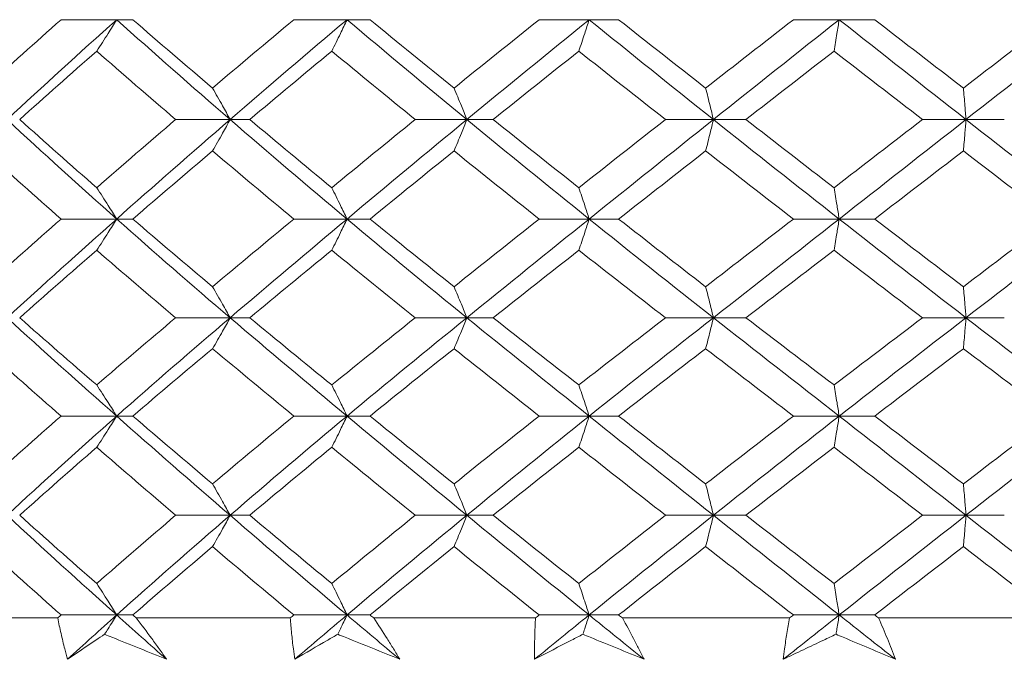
# Model space of a CAD drawing. Header units: inches. Extents: x 1.8 to 31.6, y 1.9 to 20.6.
# Tile 53 of 81: x 23.203 to 23.56, y 9.991 to 10.223. Entities that reach past the tile are written whole.
import ezdxf

# ---------------------------------------------------------------- set-up
doc = ezdxf.new("R2010")
doc.units = ezdxf.units.IN
doc.header["$MEASUREMENT"] = 0

msp = doc.modelspace()

# ---------------------------------------------------------------- linework, layer by layer
at = {"color": 7, "linetype": 'Continuous', "lineweight": 15}
for p, q in [((23.23791, 10.22317), (23.21774, 10.22317)), ((23.23791, 10.22317), (23.24377, 10.22317)), ((23.32143, 10.22317), (23.30215, 10.22317)), ((23.32143, 10.22317), (23.32977, 10.22317)), ((23.40921, 10.22317), (23.39113, 10.22317)), ((23.40921, 10.22317), (23.41991, 10.22317)), ((23.49988, 10.22317), (23.48328, 10.22317)), ((23.49988, 10.22317), (23.51275, 10.22317)), ((23.27905, 10.18695), (23.25929, 10.18695)), ((23.27905, 10.18695), (23.28617, 10.18695)), ((23.36487, 10.18695), (23.34616, 10.18695)), ((23.36487, 10.18695), (23.37441, 10.18695)), ((23.45427, 10.18695), (23.4369, 10.18695)), ((23.45427, 10.18695), (23.46608, 10.18695)), ((23.54585, 10.18695), (23.53009, 10.18695)), ((23.54585, 10.18695), (23.55974, 10.18695)), ((23.23791, 10.15086), (23.21774, 10.15086)), ((23.23791, 10.15086), (23.24377, 10.15086)), ((23.32143, 10.15086), (23.30215, 10.15086)), ((23.32143, 10.15086), (23.32977, 10.15086)), ((23.40921, 10.15086), (23.39113, 10.15086)), ((23.40921, 10.15086), (23.41991, 10.15086)), ((23.49988, 10.15086), (23.48328, 10.15086)), ((23.49988, 10.15086), (23.51275, 10.15086)), ((23.27905, 10.11504), (23.25929, 10.11504)), ((23.27905, 10.11504), (23.28617, 10.11504)), ((23.36487, 10.11504), (23.34616, 10.11504)), ((23.36487, 10.11504), (23.37441, 10.11504)), ((23.45427, 10.11504), (23.4369, 10.11504)), ((23.45427, 10.11504), (23.46608, 10.11504)), ((23.54585, 10.11504), (23.53009, 10.11504)), ((23.54585, 10.11504), (23.55974, 10.11504)), ((23.23791, 10.07937), (23.21774, 10.07937)), ((23.23791, 10.07937), (23.24377, 10.07937)), ((23.32143, 10.07937), (23.30215, 10.07937)), ((23.32143, 10.07937), (23.32977, 10.07937)), ((23.40921, 10.07937), (23.39113, 10.07937)), ((23.40921, 10.07937), (23.41991, 10.07937)), ((23.49988, 10.07937), (23.48328, 10.07937)), ((23.49988, 10.07937), (23.51275, 10.07937)), ((23.27905, 10.0434), (23.25929, 10.0434)), ((23.27905, 10.0434), (23.28617, 10.0434)), ((23.36487, 10.0434), (23.34616, 10.0434)), ((23.36487, 10.0434), (23.37441, 10.0434)), ((23.45427, 10.0434), (23.4369, 10.0434)), ((23.45427, 10.0434), (23.46608, 10.0434)), ((23.54585, 10.0434), (23.53009, 10.0434)), ((23.54585, 10.0434), (23.55974, 10.0434)), ((23.23791, 10.00723), (23.21774, 10.00723)), ((23.23791, 10.00723), (23.24377, 10.00723)), ((23.32143, 10.00723), (23.30215, 10.00723)), ((23.32143, 10.00723), (23.32977, 10.00723)), ((23.40921, 10.00723), (23.39113, 10.00723)), ((23.40921, 10.00723), (23.41991, 10.00723)), ((23.49988, 10.00723), (23.48328, 10.00723)), ((23.49988, 10.00723), (23.51275, 10.00723)), ((23.21652, 10.00614), (23.16442, 10.00614)), ((23.30085, 10.00614), (23.24502, 10.00614)), ((23.38977, 10.00614), (23.33109, 10.00614)), ((23.48189, 10.00614), (23.42128, 10.00614)), ((23.57573, 10.00614), (23.51416, 10.00614))]:
    msp.add_line(p, q, dxfattribs=at)
for points in [[(23.21774, 10.22317), (23.20842, 10.2149), (23.19921, 10.20662), (23.19013, 10.19836)], [(23.23791, 10.22317), (23.22442, 10.21109), (23.21116, 10.19901), (23.19817, 10.18695)], [(23.23791, 10.22317), (23.2514, 10.21109), (23.26513, 10.19901), (23.27905, 10.18695)], [(23.24377, 10.22317), (23.2533, 10.2149), (23.26293, 10.20662), (23.27267, 10.19836)], [(23.30215, 10.22317), (23.29223, 10.2149), (23.2824, 10.20662), (23.27267, 10.19836)], [(23.32143, 10.22317), (23.30711, 10.21109), (23.29297, 10.19901), (23.27905, 10.18695)], [(23.32143, 10.22317), (23.33574, 10.21109), (23.35024, 10.19901), (23.36487, 10.18695)], [(23.32977, 10.22317), (23.33985, 10.2149), (23.35001, 10.20662), (23.36024, 10.19836)], [(23.39113, 10.22317), (23.38077, 10.2149), (23.37047, 10.20662), (23.36024, 10.19836)], [(23.40921, 10.22317), (23.3943, 10.21109), (23.37951, 10.19901), (23.36487, 10.18695)], [(23.40921, 10.22317), (23.42413, 10.21109), (23.43916, 10.19901), (23.45427, 10.18695)], [(23.41991, 10.22317), (23.43038, 10.2149), (23.4409, 10.20662), (23.45146, 10.19836)], [(23.48328, 10.22317), (23.47264, 10.2149), (23.46203, 10.20662), (23.45146, 10.19836)], [(23.49988, 10.22317), (23.4846, 10.21109), (23.46939, 10.19901), (23.45427, 10.18695)], [(23.49988, 10.22317), (23.51516, 10.21109), (23.53049, 10.19901), (23.54585, 10.18695)], [(23.51275, 10.22317), (23.52345, 10.2149), (23.53417, 10.20662), (23.54491, 10.19836)], [(23.57715, 10.22317), (23.56639, 10.2149), (23.55564, 10.20662), (23.54491, 10.19836)], [(23.592, 10.22317), (23.5766, 10.21109), (23.5612, 10.19901), (23.54585, 10.18695)], [(23.23068, 10.21175), (23.22126, 10.20348), (23.21194, 10.19521), (23.20275, 10.18695)], [(23.23068, 10.21175), (23.24011, 10.20348), (23.24965, 10.19521), (23.25929, 10.18695)], [(23.31591, 10.21175), (23.3059, 10.20348), (23.29599, 10.19521), (23.28617, 10.18695)], [(23.31591, 10.21175), (23.32591, 10.20348), (23.336, 10.19521), (23.34616, 10.18695)], [(23.40548, 10.21175), (23.39506, 10.20348), (23.3847, 10.19521), (23.37441, 10.18695)], [(23.40548, 10.21175), (23.4159, 10.20348), (23.42638, 10.19521), (23.4369, 10.18695)], [(23.498, 10.21175), (23.48733, 10.20348), (23.47668, 10.19521), (23.46608, 10.18695)], [(23.498, 10.21175), (23.50868, 10.20348), (23.51938, 10.19521), (23.53009, 10.18695)], [(23.19817, 10.18695), (23.21118, 10.17488), (23.22444, 10.16284), (23.23791, 10.15086)], [(23.20275, 10.18695), (23.21195, 10.17869), (23.22127, 10.17044), (23.23068, 10.16222)], [(23.25929, 10.18695), (23.24964, 10.17869), (23.2401, 10.17044), (23.23068, 10.16222)], [(23.27905, 10.18695), (23.26511, 10.17488), (23.25138, 10.16284), (23.23791, 10.15086)], [(23.27905, 10.18695), (23.293, 10.17488), (23.30714, 10.16284), (23.32143, 10.15086)], [(23.28617, 10.18695), (23.296, 10.17869), (23.30591, 10.17044), (23.31591, 10.16222)], [(23.34616, 10.18695), (23.33599, 10.17869), (23.3259, 10.17044), (23.31591, 10.16222)], [(23.36487, 10.18695), (23.35021, 10.17488), (23.33572, 10.16284), (23.32143, 10.15086)], [(23.36487, 10.18695), (23.37953, 10.17488), (23.39433, 10.16284), (23.40921, 10.15086)], [(23.37441, 10.18695), (23.38471, 10.17869), (23.39507, 10.17044), (23.40548, 10.16222)], [(23.4369, 10.18695), (23.42637, 10.17869), (23.41589, 10.17044), (23.40548, 10.16222)], [(23.45427, 10.18695), (23.43914, 10.17488), (23.4241, 10.16284), (23.40921, 10.15086)], [(23.45427, 10.18695), (23.46941, 10.17488), (23.48463, 10.16284), (23.49988, 10.15086)], [(23.46608, 10.18695), (23.47669, 10.17869), (23.48734, 10.17044), (23.498, 10.16222)], [(23.53009, 10.18695), (23.51936, 10.17869), (23.50866, 10.17044), (23.498, 10.16222)], [(23.54585, 10.18695), (23.53047, 10.17488), (23.51513, 10.16284), (23.49988, 10.15086)], [(23.54585, 10.18695), (23.56123, 10.17488), (23.57663, 10.16284), (23.592, 10.15086)], [(23.19013, 10.17556), (23.19922, 10.1673), (23.20843, 10.15907), (23.21774, 10.15086)], [(23.27267, 10.17556), (23.26292, 10.1673), (23.25329, 10.15907), (23.24377, 10.15086)], [(23.27267, 10.17556), (23.28241, 10.1673), (23.29224, 10.15907), (23.30215, 10.15086)], [(23.36024, 10.17556), (23.35, 10.1673), (23.33984, 10.15907), (23.32977, 10.15086)], [(23.36024, 10.17556), (23.37048, 10.1673), (23.38078, 10.15907), (23.39113, 10.15086)], [(23.45146, 10.17556), (23.44089, 10.1673), (23.43036, 10.15907), (23.41991, 10.15086)], [(23.45146, 10.17556), (23.46204, 10.1673), (23.47265, 10.15907), (23.48328, 10.15086)], [(23.54491, 10.17556), (23.53416, 10.1673), (23.52344, 10.15907), (23.51275, 10.15086)], [(23.54491, 10.17556), (23.55565, 10.1673), (23.5664, 10.15907), (23.57715, 10.15086)], [(23.21774, 10.15086), (23.20841, 10.14264), (23.1992, 10.13444), (23.19013, 10.12629)], [(23.23791, 10.15086), (23.22439, 10.13884), (23.21113, 10.12689), (23.19817, 10.11504)], [(23.23791, 10.15086), (23.25143, 10.13884), (23.26516, 10.12689), (23.27905, 10.11504)], [(23.24377, 10.15086), (23.25331, 10.14264), (23.26295, 10.13444), (23.27267, 10.12629)], [(23.30215, 10.15086), (23.29222, 10.14264), (23.28238, 10.13444), (23.27267, 10.12629)], [(23.32143, 10.15086), (23.30708, 10.13884), (23.29295, 10.12689), (23.27905, 10.11504)], [(23.32143, 10.15086), (23.33577, 10.13884), (23.35027, 10.12689), (23.36487, 10.11504)], [(23.32977, 10.15086), (23.33986, 10.14264), (23.35002, 10.13444), (23.36024, 10.12629)], [(23.39113, 10.15086), (23.38075, 10.14264), (23.37045, 10.13444), (23.36024, 10.12629)], [(23.40921, 10.15086), (23.39427, 10.13884), (23.37948, 10.12689), (23.36487, 10.11504)], [(23.40921, 10.15086), (23.42416, 10.13884), (23.43919, 10.12689), (23.45427, 10.11504)], [(23.41991, 10.15086), (23.43039, 10.14264), (23.44091, 10.13444), (23.45146, 10.12629)], [(23.48328, 10.15086), (23.47262, 10.14264), (23.46201, 10.13444), (23.45146, 10.12629)], [(23.49988, 10.15086), (23.48457, 10.13884), (23.46936, 10.12689), (23.45427, 10.11504)], [(23.49988, 10.15086), (23.51519, 10.13884), (23.53052, 10.12689), (23.54585, 10.11504)], [(23.51275, 10.15086), (23.52347, 10.14264), (23.53419, 10.13444), (23.54491, 10.12629)], [(23.57715, 10.15086), (23.56638, 10.14264), (23.55563, 10.13444), (23.54491, 10.12629)], [(23.592, 10.15086), (23.57657, 10.13884), (23.56117, 10.12689), (23.54585, 10.11504)], [(23.23068, 10.13953), (23.22124, 10.13133), (23.21193, 10.12316), (23.20275, 10.11504)], [(23.23068, 10.13953), (23.24013, 10.13133), (23.24967, 10.12316), (23.25929, 10.11504)], [(23.31591, 10.13953), (23.30589, 10.13133), (23.29597, 10.12316), (23.28617, 10.11504)], [(23.31591, 10.13953), (23.32592, 10.13133), (23.33601, 10.12316), (23.34616, 10.11504)], [(23.40548, 10.13953), (23.39505, 10.13133), (23.38468, 10.12316), (23.37441, 10.11504)], [(23.40548, 10.13953), (23.41592, 10.13133), (23.4264, 10.12316), (23.4369, 10.11504)], [(23.498, 10.13953), (23.48731, 10.13133), (23.47667, 10.12316), (23.46608, 10.11504)], [(23.498, 10.13953), (23.50869, 10.13133), (23.51939, 10.12316), (23.53009, 10.11504)], [(23.19817, 10.11504), (23.21116, 10.10316), (23.22439, 10.09134), (23.23791, 10.07937)], [(23.20275, 10.11504), (23.21195, 10.1069), (23.22125, 10.09881), (23.23068, 10.09065)], [(23.25929, 10.11504), (23.24964, 10.1069), (23.24012, 10.09881), (23.23068, 10.09065)], [(23.27905, 10.11504), (23.26513, 10.10316), (23.25143, 10.09134), (23.23791, 10.07937)], [(23.27905, 10.11504), (23.29298, 10.10316), (23.30708, 10.09134), (23.32143, 10.07937)], [(23.28617, 10.11504), (23.29599, 10.1069), (23.30589, 10.09881), (23.31591, 10.09065)], [(23.34616, 10.11504), (23.33599, 10.1069), (23.32592, 10.09881), (23.31591, 10.09065)], [(23.36487, 10.11504), (23.35024, 10.10316), (23.33577, 10.09134), (23.32143, 10.07937)], [(23.36487, 10.11504), (23.37951, 10.10316), (23.39427, 10.09134), (23.40921, 10.07937)], [(23.37441, 10.11504), (23.38471, 10.1069), (23.39505, 10.09881), (23.40548, 10.09065)], [(23.4369, 10.11504), (23.42637, 10.1069), (23.41592, 10.09881), (23.40548, 10.09065)], [(23.45427, 10.11504), (23.43916, 10.10316), (23.42416, 10.09134), (23.40921, 10.07937)], [(23.45427, 10.11504), (23.46939, 10.10316), (23.48457, 10.09134), (23.49988, 10.07937)], [(23.46608, 10.11504), (23.47669, 10.1069), (23.48731, 10.09881), (23.498, 10.09065)], [(23.53009, 10.11504), (23.51937, 10.1069), (23.50869, 10.09881), (23.498, 10.09065)], [(23.54585, 10.11504), (23.53049, 10.10316), (23.51519, 10.09134), (23.49988, 10.07937)], [(23.54585, 10.11504), (23.56121, 10.10316), (23.57657, 10.09134), (23.592, 10.07937)], [(23.19013, 10.10382), (23.19919, 10.09572), (23.2084, 10.08757), (23.21774, 10.07937)], [(23.27267, 10.10382), (23.26295, 10.09572), (23.25332, 10.08757), (23.24377, 10.07937)], [(23.27267, 10.10382), (23.28238, 10.09572), (23.29221, 10.08757), (23.30215, 10.07937)], [(23.36024, 10.10382), (23.35003, 10.09572), (23.33987, 10.08757), (23.32977, 10.07937)], [(23.36024, 10.10382), (23.37045, 10.09572), (23.38075, 10.08757), (23.39113, 10.07937)], [(23.45146, 10.10382), (23.44092, 10.09572), (23.43039, 10.08757), (23.41991, 10.07937)], [(23.45146, 10.10382), (23.46201, 10.09572), (23.47262, 10.08757), (23.48328, 10.07937)], [(23.54491, 10.10382), (23.53419, 10.09572), (23.52347, 10.08757), (23.51275, 10.07937)], [(23.54491, 10.10382), (23.55562, 10.09572), (23.56637, 10.08757), (23.57715, 10.07937)], [(23.21774, 10.07937), (23.20843, 10.07121), (23.19922, 10.063), (23.19013, 10.05476)], [(23.23791, 10.07937), (23.22445, 10.06745), (23.21119, 10.05545), (23.19817, 10.0434)], [(23.23791, 10.07937), (23.25137, 10.06745), (23.2651, 10.05545), (23.27905, 10.0434)], [(23.24377, 10.07937), (23.25328, 10.07121), (23.26292, 10.063), (23.27267, 10.05476)], [(23.30215, 10.07937), (23.29224, 10.07121), (23.28241, 10.063), (23.27267, 10.05476)], [(23.32143, 10.07937), (23.30714, 10.06745), (23.293, 10.05545), (23.27905, 10.0434)], [(23.32143, 10.07937), (23.33571, 10.06745), (23.35021, 10.05545), (23.36487, 10.0434)], [(23.32977, 10.07937), (23.33983, 10.07121), (23.34999, 10.063), (23.36024, 10.05476)], [(23.39113, 10.07937), (23.38078, 10.07121), (23.37048, 10.063), (23.36024, 10.05476)], [(23.40921, 10.07937), (23.39433, 10.06745), (23.37954, 10.05545), (23.36487, 10.0434)], [(23.40921, 10.07937), (23.42409, 10.06745), (23.43913, 10.05545), (23.45427, 10.0434)], [(23.41991, 10.07937), (23.43036, 10.07121), (23.44088, 10.063), (23.45146, 10.05476)], [(23.48328, 10.07937), (23.47266, 10.07121), (23.46204, 10.063), (23.45146, 10.05476)], [(23.49988, 10.07937), (23.48464, 10.06745), (23.46942, 10.05545), (23.45427, 10.0434)], [(23.49988, 10.07937), (23.51512, 10.06745), (23.53046, 10.05545), (23.54585, 10.0434)], [(23.51275, 10.07937), (23.52344, 10.07121), (23.53416, 10.063), (23.54491, 10.05476)], [(23.57715, 10.07937), (23.56641, 10.07121), (23.55566, 10.063), (23.54491, 10.05476)], [(23.592, 10.07937), (23.57664, 10.06745), (23.56124, 10.05545), (23.54585, 10.0434)], [(23.23068, 10.06806), (23.22127, 10.05987), (23.21195, 10.05165), (23.20275, 10.0434)], [(23.23068, 10.06806), (23.2401, 10.05987), (23.24964, 10.05165), (23.25929, 10.0434)], [(23.31591, 10.06806), (23.30592, 10.05987), (23.296, 10.05165), (23.28617, 10.0434)], [(23.31591, 10.06806), (23.3259, 10.05987), (23.33598, 10.05165), (23.34616, 10.0434)], [(23.40548, 10.06806), (23.39508, 10.05987), (23.38471, 10.05165), (23.37441, 10.0434)], [(23.40548, 10.06806), (23.41589, 10.05987), (23.42637, 10.05165), (23.4369, 10.0434)], [(23.498, 10.06806), (23.48734, 10.05987), (23.4767, 10.05165), (23.46608, 10.0434)], [(23.498, 10.06806), (23.50866, 10.05987), (23.51936, 10.05165), (23.53009, 10.0434)], [(23.19817, 10.0434), (23.21115, 10.03138), (23.22441, 10.01931), (23.23791, 10.00723)], [(23.20275, 10.0434), (23.21194, 10.03516), (23.22125, 10.02691), (23.23068, 10.01864)], [(23.25929, 10.0434), (23.24966, 10.03516), (23.24012, 10.02691), (23.23068, 10.01864)], [(23.27905, 10.0434), (23.26514, 10.03138), (23.25141, 10.01931), (23.23791, 10.00723)], [(23.27905, 10.0434), (23.29297, 10.03138), (23.30711, 10.01931), (23.32143, 10.00723)], [(23.28617, 10.0434), (23.29598, 10.03516), (23.3059, 10.02691), (23.31591, 10.01864)], [(23.34616, 10.0434), (23.336, 10.03516), (23.32591, 10.02691), (23.31591, 10.01864)], [(23.36487, 10.0434), (23.35025, 10.03138), (23.33575, 10.01931), (23.32143, 10.00723)], [(23.36487, 10.0434), (23.3795, 10.03138), (23.39429, 10.01931), (23.40921, 10.00723)], [(23.37441, 10.0434), (23.38469, 10.03516), (23.39506, 10.02691), (23.40548, 10.01864)], [(23.4369, 10.0434), (23.42639, 10.03516), (23.41591, 10.02691), (23.40548, 10.01864)], [(23.45427, 10.0434), (23.43917, 10.03138), (23.42413, 10.01931), (23.40921, 10.00723)], [(23.45427, 10.0434), (23.46938, 10.03138), (23.4846, 10.01931), (23.49988, 10.00723)], [(23.46608, 10.0434), (23.47668, 10.03516), (23.48732, 10.02691), (23.498, 10.01864)], [(23.53009, 10.0434), (23.51938, 10.03516), (23.50868, 10.02691), (23.498, 10.01864)], [(23.54585, 10.0434), (23.5305, 10.03138), (23.51516, 10.01931), (23.49988, 10.00723)], [(23.54585, 10.0434), (23.5612, 10.03138), (23.5766, 10.01931), (23.592, 10.00723)], [(23.19013, 10.03201), (23.19921, 10.02376), (23.20841, 10.0155), (23.21774, 10.00723)], [(23.27267, 10.03201), (23.26294, 10.02376), (23.2533, 10.0155), (23.24377, 10.00723)], [(23.27267, 10.03201), (23.28239, 10.02376), (23.29223, 10.0155), (23.30215, 10.00723)], [(23.36024, 10.03201), (23.35001, 10.02376), (23.33985, 10.0155), (23.32977, 10.00723)], [(23.36024, 10.03201), (23.37046, 10.02376), (23.38077, 10.0155), (23.39113, 10.00723)], [(23.45146, 10.03201), (23.4409, 10.02376), (23.43038, 10.0155), (23.41991, 10.00723)], [(23.45146, 10.03201), (23.46202, 10.02376), (23.47264, 10.0155), (23.48328, 10.00723)], [(23.54491, 10.03201), (23.53418, 10.02376), (23.52346, 10.0155), (23.51275, 10.00723)], [(23.54491, 10.03201), (23.55564, 10.02376), (23.56639, 10.0155), (23.57715, 10.00723)], [(23.21774, 10.00723), (23.21733, 10.00686), (23.21692, 10.0065), (23.21652, 10.00614)], [(23.23791, 10.00723), (23.23192, 10.00187), (23.22598, 9.9965), (23.22008, 9.99114)], [(23.23791, 10.00723), (23.2439, 10.00187), (23.24994, 9.9965), (23.25601, 9.99114)], [(23.24377, 10.00723), (23.24419, 10.00686), (23.24461, 10.0065), (23.24502, 10.00614)], [(23.30215, 10.00723), (23.30172, 10.00686), (23.30128, 10.0065), (23.30085, 10.00614)], [(23.32143, 10.00723), (23.31507, 10.00187), (23.30875, 9.9965), (23.30247, 9.99114)], [(23.32143, 10.00723), (23.32778, 10.00187), (23.33417, 9.9965), (23.3406, 9.99114)], [(23.32977, 10.00723), (23.33021, 10.00686), (23.33065, 10.0065), (23.33109, 10.00614)], [(23.40921, 10.00723), (23.40259, 10.00187), (23.396, 9.9965), (23.38943, 9.99114)], [(23.39113, 10.00723), (23.39068, 10.00686), (23.39023, 10.0065), (23.38977, 10.00614)], [(23.40921, 10.00723), (23.41583, 10.00187), (23.42248, 9.9965), (23.42914, 9.99114)], [(23.41991, 10.00723), (23.42036, 10.00686), (23.42082, 10.0065), (23.42128, 10.00614)], [(23.49988, 10.00723), (23.4931, 10.00187), (23.48633, 9.9965), (23.47958, 9.99114)], [(23.48328, 10.00723), (23.48282, 10.00686), (23.48235, 10.0065), (23.48189, 10.00614)], [(23.49988, 10.00723), (23.50666, 10.00187), (23.51345, 9.9965), (23.52026, 9.99114)], [(23.51275, 10.00723), (23.51322, 10.00686), (23.51369, 10.0065), (23.51416, 10.00614)]]:
    msp.add_open_spline(points, degree=3, dxfattribs=at)
for points, knots in [([(23.23068, 10.21175), (23.23138, 10.21281), (23.23207, 10.21388), (23.23275, 10.21495), (23.23344, 10.21602), (23.23413, 10.2171), (23.23481, 10.21818), (23.23585, 10.21983), (23.23688, 10.22149), (23.23791, 10.22317)], [0, 0, 0, 0, 0.0001359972, 0.0001359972, 0.0001359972, 0.0002719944, 0.0002719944, 0.0002719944, 0.0004788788, 0.0004788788, 0.0004788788, 0.0004788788]), ([(23.31591, 10.21175), (23.31644, 10.21281), (23.31696, 10.21388), (23.31749, 10.21495), (23.31801, 10.21602), (23.31854, 10.2171), (23.31906, 10.21818), (23.31985, 10.21983), (23.32064, 10.22149), (23.32143, 10.22317)], [0, 0, 0, 0, 0.0001359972, 0.0001359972, 0.0001359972, 0.0002719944, 0.0002719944, 0.0002719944, 0.0004788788, 0.0004788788, 0.0004788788, 0.0004788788]), ([(23.40548, 10.21175), (23.40584, 10.21281), (23.4062, 10.21388), (23.40655, 10.21495), (23.40691, 10.21602), (23.40726, 10.2171), (23.40761, 10.21818), (23.40815, 10.21983), (23.40868, 10.22149), (23.40921, 10.22317)], [0, 0, 0, 0, 0.0001359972, 0.0001359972, 0.0001359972, 0.0002719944, 0.0002719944, 0.0002719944, 0.0004788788, 0.0004788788, 0.0004788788, 0.0004788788]), ([(23.498, 10.21175), (23.49818, 10.21281), (23.49836, 10.21388), (23.49854, 10.21495), (23.49872, 10.21602), (23.4989, 10.2171), (23.49907, 10.21818), (23.49934, 10.21983), (23.49961, 10.22149), (23.49988, 10.22317)], [0, 0, 0, 0, 0.0001359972, 0.0001359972, 0.0001359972, 0.0002719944, 0.0002719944, 0.0002719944, 0.0004788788, 0.0004788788, 0.0004788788, 0.0004788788]), ([(23.27267, 10.19836), (23.27328, 10.1973), (23.27389, 10.19624), (23.27449, 10.19516), (23.2751, 10.19409), (23.27571, 10.19301), (23.27631, 10.19193), (23.27723, 10.19028), (23.27814, 10.18863), (23.27905, 10.18695)], [0, 0, 0, 0, 0.0001359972, 0.0001359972, 0.0001359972, 0.0002719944, 0.0002719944, 0.0002719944, 0.0004787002, 0.0004787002, 0.0004787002, 0.0004787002]), ([(23.36024, 10.19836), (23.36068, 10.1973), (23.36112, 10.19624), (23.36156, 10.19516), (23.36201, 10.19409), (23.36245, 10.19301), (23.36288, 10.19193), (23.36355, 10.19028), (23.36421, 10.18863), (23.36487, 10.18695)], [0, 0, 0, 0, 0.0001359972, 0.0001359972, 0.0001359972, 0.0002719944, 0.0002719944, 0.0002719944, 0.0004787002, 0.0004787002, 0.0004787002, 0.0004787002]), ([(23.45146, 10.19836), (23.45173, 10.1973), (23.452, 10.19624), (23.45227, 10.19516), (23.45254, 10.19409), (23.4528, 10.19301), (23.45307, 10.19193), (23.45347, 10.19028), (23.45387, 10.18863), (23.45427, 10.18695)], [0, 0, 0, 0, 0.0001359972, 0.0001359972, 0.0001359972, 0.0002719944, 0.0002719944, 0.0002719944, 0.0004787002, 0.0004787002, 0.0004787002, 0.0004787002]), ([(23.54491, 10.19836), (23.545, 10.1973), (23.54509, 10.19624), (23.54518, 10.19516), (23.54527, 10.19409), (23.54536, 10.19301), (23.54544, 10.19193), (23.54558, 10.19028), (23.54572, 10.18863), (23.54585, 10.18695)], [0, 0, 0, 0, 0.0001359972, 0.0001359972, 0.0001359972, 0.0002719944, 0.0002719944, 0.0002719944, 0.0004787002, 0.0004787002, 0.0004787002, 0.0004787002]), ([(23.27267, 10.17556), (23.27328, 10.17661), (23.27389, 10.17768), (23.2745, 10.17875), (23.2751, 10.17982), (23.27571, 10.1809), (23.27631, 10.18198), (23.27723, 10.18362), (23.27814, 10.18528), (23.27905, 10.18695)], [0, 0, 0, 0, 0.0001359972, 0.0001359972, 0.0001359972, 0.0002719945, 0.0002719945, 0.0002719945, 0.0004785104, 0.0004785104, 0.0004785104, 0.0004785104]), ([(23.36024, 10.17556), (23.36068, 10.17661), (23.36112, 10.17768), (23.36157, 10.17875), (23.36201, 10.17982), (23.36245, 10.1809), (23.36288, 10.18198), (23.36355, 10.18362), (23.36421, 10.18528), (23.36487, 10.18695)], [0, 0, 0, 0, 0.0001359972, 0.0001359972, 0.0001359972, 0.0002719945, 0.0002719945, 0.0002719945, 0.0004785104, 0.0004785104, 0.0004785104, 0.0004785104]), ([(23.45146, 10.17556), (23.45173, 10.17661), (23.452, 10.17768), (23.45227, 10.17875), (23.45254, 10.17982), (23.4528, 10.1809), (23.45307, 10.18198), (23.45347, 10.18362), (23.45388, 10.18528), (23.45427, 10.18695)], [0, 0, 0, 0, 0.0001359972, 0.0001359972, 0.0001359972, 0.0002719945, 0.0002719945, 0.0002719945, 0.0004785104, 0.0004785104, 0.0004785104, 0.0004785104]), ([(23.54491, 10.17556), (23.545, 10.17661), (23.54509, 10.17768), (23.54518, 10.17875), (23.54527, 10.17982), (23.54536, 10.1809), (23.54545, 10.18198), (23.54558, 10.18362), (23.54572, 10.18528), (23.54585, 10.18695)], [0, 0, 0, 0, 0.0001359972, 0.0001359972, 0.0001359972, 0.0002719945, 0.0002719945, 0.0002719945, 0.0004785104, 0.0004785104, 0.0004785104, 0.0004785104]), ([(23.23068, 10.16222), (23.23138, 10.16116), (23.23207, 10.16009), (23.23276, 10.15903), (23.23345, 10.15796), (23.23413, 10.15688), (23.23482, 10.1558), (23.23585, 10.15417), (23.23688, 10.15252), (23.23791, 10.15086)], [0, 0, 0, 0, 0.0001359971, 0.0001359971, 0.0001359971, 0.0002719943, 0.0002719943, 0.0002719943, 0.0004778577, 0.0004778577, 0.0004778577, 0.0004778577]), ([(23.31591, 10.16222), (23.31644, 10.16116), (23.31696, 10.16009), (23.31749, 10.15903), (23.31802, 10.15796), (23.31854, 10.15688), (23.31906, 10.1558), (23.31986, 10.15417), (23.32064, 10.15252), (23.32143, 10.15086)], [0, 0, 0, 0, 0.0001359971, 0.0001359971, 0.0001359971, 0.0002719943, 0.0002719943, 0.0002719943, 0.0004778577, 0.0004778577, 0.0004778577, 0.0004778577]), ([(23.40548, 10.16222), (23.40584, 10.16116), (23.4062, 10.16009), (23.40655, 10.15903), (23.40691, 10.15796), (23.40726, 10.15688), (23.40762, 10.1558), (23.40815, 10.15417), (23.40868, 10.15252), (23.40921, 10.15086)], [0, 0, 0, 0, 0.0001359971, 0.0001359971, 0.0001359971, 0.0002719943, 0.0002719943, 0.0002719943, 0.0004778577, 0.0004778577, 0.0004778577, 0.0004778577]), ([(23.498, 10.16222), (23.49818, 10.16116), (23.49836, 10.16009), (23.49854, 10.15903), (23.49872, 10.15796), (23.4989, 10.15688), (23.49908, 10.1558), (23.49934, 10.15417), (23.49961, 10.15252), (23.49988, 10.15086)], [0, 0, 0, 0, 0.0001359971, 0.0001359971, 0.0001359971, 0.0002719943, 0.0002719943, 0.0002719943, 0.0004778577, 0.0004778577, 0.0004778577, 0.0004778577]), ([(23.23068, 10.13953), (23.23138, 10.14059), (23.23207, 10.14165), (23.23276, 10.14271), (23.23345, 10.14378), (23.23414, 10.14485), (23.23482, 10.14593), (23.23586, 10.14756), (23.23689, 10.1492), (23.23791, 10.15086)], [0, 0, 0, 0, 0.0001359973, 0.0001359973, 0.0001359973, 0.0002719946, 0.0002719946, 0.0002719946, 0.000477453, 0.000477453, 0.000477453, 0.000477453]), ([(23.31591, 10.13953), (23.31644, 10.14059), (23.31697, 10.14165), (23.31749, 10.14271), (23.31802, 10.14378), (23.31854, 10.14485), (23.31907, 10.14593), (23.31986, 10.14756), (23.32065, 10.1492), (23.32143, 10.15086)], [0, 0, 0, 0, 0.0001359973, 0.0001359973, 0.0001359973, 0.0002719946, 0.0002719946, 0.0002719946, 0.000477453, 0.000477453, 0.000477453, 0.000477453]), ([(23.40548, 10.13953), (23.40584, 10.14059), (23.4062, 10.14165), (23.40655, 10.14271), (23.40691, 10.14378), (23.40726, 10.14485), (23.40762, 10.14593), (23.40815, 10.14756), (23.40868, 10.1492), (23.40921, 10.15086)], [0, 0, 0, 0, 0.0001359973, 0.0001359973, 0.0001359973, 0.0002719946, 0.0002719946, 0.0002719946, 0.000477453, 0.000477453, 0.000477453, 0.000477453]), ([(23.498, 10.13953), (23.49818, 10.14059), (23.49836, 10.14165), (23.49854, 10.14271), (23.49872, 10.14378), (23.4989, 10.14485), (23.49908, 10.14593), (23.49935, 10.14756), (23.49961, 10.1492), (23.49988, 10.15086)], [0, 0, 0, 0, 0.0001359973, 0.0001359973, 0.0001359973, 0.0002719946, 0.0002719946, 0.0002719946, 0.000477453, 0.000477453, 0.000477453, 0.000477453]), ([(23.27267, 10.12629), (23.27328, 10.12524), (23.27389, 10.12418), (23.2745, 10.12312), (23.27511, 10.12206), (23.27572, 10.12099), (23.27633, 10.11992), (23.27724, 10.1183), (23.27815, 10.11668), (23.27905, 10.11504)], [0, 0, 0, 0, 0.0001359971, 0.0001359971, 0.0001359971, 0.0002719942, 0.0002719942, 0.0002719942, 0.0004763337, 0.0004763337, 0.0004763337, 0.0004763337]), ([(23.36024, 10.12629), (23.36068, 10.12524), (23.36113, 10.12418), (23.36157, 10.12312), (23.36201, 10.12206), (23.36246, 10.12099), (23.3629, 10.11992), (23.36356, 10.1183), (23.36422, 10.11668), (23.36487, 10.11504)], [0, 0, 0, 0, 0.0001359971, 0.0001359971, 0.0001359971, 0.0002719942, 0.0002719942, 0.0002719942, 0.0004763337, 0.0004763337, 0.0004763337, 0.0004763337]), ([(23.45146, 10.12629), (23.45173, 10.12524), (23.452, 10.12418), (23.45227, 10.12312), (23.45254, 10.12206), (23.45281, 10.12099), (23.45308, 10.11992), (23.45348, 10.1183), (23.45388, 10.11668), (23.45427, 10.11504)], [0, 0, 0, 0, 0.0001359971, 0.0001359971, 0.0001359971, 0.0002719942, 0.0002719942, 0.0002719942, 0.0004763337, 0.0004763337, 0.0004763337, 0.0004763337]), ([(23.54491, 10.12629), (23.545, 10.12524), (23.54509, 10.12418), (23.54518, 10.12312), (23.54527, 10.12206), (23.54536, 10.12099), (23.54545, 10.11992), (23.54558, 10.1183), (23.54572, 10.11668), (23.54585, 10.11504)], [0, 0, 0, 0, 0.0001359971, 0.0001359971, 0.0001359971, 0.0002719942, 0.0002719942, 0.0002719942, 0.0004763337, 0.0004763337, 0.0004763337, 0.0004763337]), ([(23.27267, 10.10382), (23.27328, 10.10487), (23.27389, 10.10592), (23.27451, 10.10698), (23.27512, 10.10804), (23.27573, 10.10911), (23.27633, 10.11018), (23.27725, 10.11178), (23.27815, 10.1134), (23.27905, 10.11504)], [0, 0, 0, 0, 0.0001359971, 0.0001359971, 0.0001359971, 0.0002719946, 0.0002719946, 0.0002719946, 0.0004757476, 0.0004757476, 0.0004757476, 0.0004757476]), ([(23.36024, 10.10382), (23.36068, 10.10487), (23.36113, 10.10592), (23.36157, 10.10698), (23.36202, 10.10804), (23.36246, 10.10911), (23.3629, 10.11018), (23.36356, 10.11178), (23.36422, 10.1134), (23.36487, 10.11504)], [0, 0, 0, 0, 0.0001359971, 0.0001359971, 0.0001359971, 0.0002719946, 0.0002719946, 0.0002719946, 0.0004757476, 0.0004757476, 0.0004757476, 0.0004757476]), ([(23.45146, 10.10382), (23.45173, 10.10487), (23.452, 10.10592), (23.45227, 10.10698), (23.45254, 10.10804), (23.45281, 10.10911), (23.45308, 10.11018), (23.45348, 10.11178), (23.45388, 10.1134), (23.45427, 10.11504)], [0, 0, 0, 0, 0.0001359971, 0.0001359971, 0.0001359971, 0.0002719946, 0.0002719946, 0.0002719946, 0.0004757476, 0.0004757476, 0.0004757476, 0.0004757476]), ([(23.54491, 10.10382), (23.545, 10.10487), (23.54509, 10.10592), (23.54518, 10.10698), (23.54527, 10.10804), (23.54536, 10.10911), (23.54545, 10.11018), (23.54558, 10.11178), (23.54572, 10.1134), (23.54585, 10.11504)], [0, 0, 0, 0, 0.0001359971, 0.0001359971, 0.0001359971, 0.0002719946, 0.0002719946, 0.0002719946, 0.0004757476, 0.0004757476, 0.0004757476, 0.0004757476]), ([(23.23068, 10.09065), (23.23138, 10.0896), (23.23207, 10.08854), (23.23276, 10.08748), (23.23345, 10.08641), (23.23414, 10.08535), (23.23483, 10.08427), (23.23586, 10.08265), (23.23689, 10.08102), (23.23791, 10.07937)], [0, 0, 0, 0, 0.0001359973, 0.0001359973, 0.0001359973, 0.0002719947, 0.0002719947, 0.0002719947, 0.0004766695, 0.0004766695, 0.0004766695, 0.0004766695]), ([(23.31591, 10.09065), (23.31644, 10.0896), (23.31697, 10.08854), (23.31749, 10.08748), (23.31802, 10.08641), (23.31855, 10.08535), (23.31907, 10.08427), (23.31986, 10.08265), (23.32065, 10.08102), (23.32143, 10.07937)], [0, 0, 0, 0, 0.0001359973, 0.0001359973, 0.0001359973, 0.0002719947, 0.0002719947, 0.0002719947, 0.0004766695, 0.0004766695, 0.0004766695, 0.0004766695]), ([(23.40548, 10.09065), (23.40584, 10.0896), (23.4062, 10.08854), (23.40656, 10.08748), (23.40691, 10.08641), (23.40727, 10.08535), (23.40762, 10.08427), (23.40815, 10.08265), (23.40869, 10.08102), (23.40921, 10.07937)], [0, 0, 0, 0, 0.0001359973, 0.0001359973, 0.0001359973, 0.0002719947, 0.0002719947, 0.0002719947, 0.0004766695, 0.0004766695, 0.0004766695, 0.0004766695]), ([(23.498, 10.09065), (23.49818, 10.0896), (23.49836, 10.08854), (23.49854, 10.08748), (23.49872, 10.08641), (23.4989, 10.08535), (23.49908, 10.08427), (23.49935, 10.08265), (23.49961, 10.08102), (23.49988, 10.07937)], [0, 0, 0, 0, 0.0001359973, 0.0001359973, 0.0001359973, 0.0002719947, 0.0002719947, 0.0002719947, 0.0004766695, 0.0004766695, 0.0004766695, 0.0004766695]), ([(23.23068, 10.06806), (23.23138, 10.06912), (23.23207, 10.07018), (23.23276, 10.07124), (23.23345, 10.07231), (23.23414, 10.07338), (23.23482, 10.07446), (23.23586, 10.07608), (23.23689, 10.07772), (23.23791, 10.07937)], [0, 0, 0, 0, 0.0001359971, 0.0001359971, 0.0001359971, 0.0002719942, 0.0002719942, 0.0002719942, 0.00047718, 0.00047718, 0.00047718, 0.00047718]), ([(23.31591, 10.06806), (23.31644, 10.06912), (23.31697, 10.07018), (23.31749, 10.07124), (23.31802, 10.07231), (23.31854, 10.07338), (23.31907, 10.07446), (23.31986, 10.07608), (23.32065, 10.07772), (23.32143, 10.07937)], [0, 0, 0, 0, 0.0001359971, 0.0001359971, 0.0001359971, 0.0002719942, 0.0002719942, 0.0002719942, 0.00047718, 0.00047718, 0.00047718, 0.00047718]), ([(23.40548, 10.06806), (23.40584, 10.06912), (23.4062, 10.07018), (23.40655, 10.07124), (23.40691, 10.07231), (23.40726, 10.07338), (23.40762, 10.07446), (23.40815, 10.07608), (23.40868, 10.07772), (23.40921, 10.07937)], [0, 0, 0, 0, 0.0001359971, 0.0001359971, 0.0001359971, 0.0002719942, 0.0002719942, 0.0002719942, 0.00047718, 0.00047718, 0.00047718, 0.00047718]), ([(23.498, 10.06806), (23.49818, 10.06912), (23.49836, 10.07018), (23.49854, 10.07124), (23.49872, 10.07231), (23.4989, 10.07338), (23.49908, 10.07446), (23.49935, 10.07608), (23.49961, 10.07772), (23.49988, 10.07937)], [0, 0, 0, 0, 0.0001359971, 0.0001359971, 0.0001359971, 0.0002719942, 0.0002719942, 0.0002719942, 0.00047718, 0.00047718, 0.00047718, 0.00047718]), ([(23.27267, 10.05476), (23.27328, 10.05371), (23.27389, 10.05265), (23.2745, 10.05158), (23.27511, 10.05051), (23.27571, 10.04943), (23.27632, 10.04835), (23.27723, 10.04671), (23.27815, 10.04506), (23.27905, 10.0434)], [0, 0, 0, 0, 0.0001359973, 0.0001359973, 0.0001359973, 0.0002719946, 0.0002719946, 0.0002719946, 0.0004780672, 0.0004780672, 0.0004780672, 0.0004780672]), ([(23.36024, 10.05476), (23.36068, 10.05371), (23.36112, 10.05265), (23.36157, 10.05158), (23.36201, 10.05051), (23.36245, 10.04943), (23.36289, 10.04835), (23.36355, 10.04671), (23.36421, 10.04506), (23.36487, 10.0434)], [0, 0, 0, 0, 0.0001359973, 0.0001359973, 0.0001359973, 0.0002719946, 0.0002719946, 0.0002719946, 0.0004780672, 0.0004780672, 0.0004780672, 0.0004780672]), ([(23.45146, 10.05476), (23.45173, 10.05371), (23.452, 10.05265), (23.45227, 10.05158), (23.45254, 10.05051), (23.4528, 10.04943), (23.45307, 10.04835), (23.45347, 10.04671), (23.45388, 10.04506), (23.45427, 10.0434)], [0, 0, 0, 0, 0.0001359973, 0.0001359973, 0.0001359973, 0.0002719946, 0.0002719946, 0.0002719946, 0.0004780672, 0.0004780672, 0.0004780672, 0.0004780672]), ([(23.54491, 10.05476), (23.545, 10.05371), (23.54509, 10.05265), (23.54518, 10.05158), (23.54527, 10.05051), (23.54536, 10.04943), (23.54545, 10.04835), (23.54558, 10.04671), (23.54572, 10.04506), (23.54585, 10.0434)], [0, 0, 0, 0, 0.0001359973, 0.0001359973, 0.0001359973, 0.0002719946, 0.0002719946, 0.0002719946, 0.0004780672, 0.0004780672, 0.0004780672, 0.0004780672]), ([(23.27267, 10.03201), (23.27328, 10.03307), (23.27389, 10.03413), (23.2745, 10.0352), (23.2751, 10.03628), (23.27571, 10.03735), (23.27631, 10.03843), (23.27723, 10.04007), (23.27814, 10.04173), (23.27905, 10.0434)], [0, 0, 0, 0, 0.0001359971, 0.0001359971, 0.0001359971, 0.0002719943, 0.0002719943, 0.0002719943, 0.0004783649, 0.0004783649, 0.0004783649, 0.0004783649]), ([(23.36024, 10.03201), (23.36068, 10.03307), (23.36112, 10.03413), (23.36157, 10.0352), (23.36201, 10.03628), (23.36245, 10.03735), (23.36289, 10.03843), (23.36355, 10.04007), (23.36421, 10.04173), (23.36487, 10.0434)], [0, 0, 0, 0, 0.0001359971, 0.0001359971, 0.0001359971, 0.0002719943, 0.0002719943, 0.0002719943, 0.0004783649, 0.0004783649, 0.0004783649, 0.0004783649]), ([(23.45146, 10.03201), (23.45173, 10.03307), (23.452, 10.03413), (23.45227, 10.0352), (23.45254, 10.03628), (23.4528, 10.03735), (23.45307, 10.03843), (23.45347, 10.04007), (23.45388, 10.04173), (23.45427, 10.0434)], [0, 0, 0, 0, 0.0001359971, 0.0001359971, 0.0001359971, 0.0002719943, 0.0002719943, 0.0002719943, 0.0004783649, 0.0004783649, 0.0004783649, 0.0004783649]), ([(23.54491, 10.03201), (23.545, 10.03307), (23.54509, 10.03413), (23.54518, 10.0352), (23.54527, 10.03628), (23.54536, 10.03735), (23.54545, 10.03843), (23.54558, 10.04007), (23.54572, 10.04173), (23.54585, 10.0434)], [0, 0, 0, 0, 0.0001359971, 0.0001359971, 0.0001359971, 0.0002719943, 0.0002719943, 0.0002719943, 0.0004783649, 0.0004783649, 0.0004783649, 0.0004783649]), ([(23.23068, 10.01864), (23.23138, 10.01758), (23.23207, 10.01651), (23.23275, 10.01544), (23.23344, 10.01437), (23.23413, 10.01329), (23.23481, 10.01221), (23.23585, 10.01056), (23.23688, 10.0089), (23.23791, 10.00723)], [0, 0, 0, 0, 0.0001359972, 0.0001359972, 0.0001359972, 0.0002719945, 0.0002719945, 0.0002719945, 0.0004787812, 0.0004787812, 0.0004787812, 0.0004787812]), ([(23.31591, 10.01864), (23.31644, 10.01758), (23.31696, 10.01651), (23.31749, 10.01544), (23.31801, 10.01437), (23.31854, 10.01329), (23.31906, 10.01221), (23.31985, 10.01056), (23.32064, 10.0089), (23.32143, 10.00723)], [0, 0, 0, 0, 0.0001359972, 0.0001359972, 0.0001359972, 0.0002719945, 0.0002719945, 0.0002719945, 0.0004787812, 0.0004787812, 0.0004787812, 0.0004787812]), ([(23.40548, 10.01864), (23.40584, 10.01758), (23.4062, 10.01651), (23.40655, 10.01544), (23.40691, 10.01437), (23.40726, 10.01329), (23.40761, 10.01221), (23.40815, 10.01056), (23.40868, 10.0089), (23.40921, 10.00723)], [0, 0, 0, 0, 0.0001359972, 0.0001359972, 0.0001359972, 0.0002719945, 0.0002719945, 0.0002719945, 0.0004787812, 0.0004787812, 0.0004787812, 0.0004787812]), ([(23.498, 10.01864), (23.49818, 10.01758), (23.49836, 10.01651), (23.49854, 10.01544), (23.49872, 10.01437), (23.4989, 10.01329), (23.49907, 10.01221), (23.49934, 10.01056), (23.49961, 10.0089), (23.49988, 10.00723)], [0, 0, 0, 0, 0.0001359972, 0.0001359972, 0.0001359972, 0.0002719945, 0.0002719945, 0.0002719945, 0.0004787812, 0.0004787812, 0.0004787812, 0.0004787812]), ([(23.23353, 10.00023), (23.23396, 10.0009), (23.23438, 10.00157), (23.23481, 10.00224), (23.23585, 10.00389), (23.23688, 10.00555), (23.23791, 10.00723)], [0.0001875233, 0.0001875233, 0.0001875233, 0.0001875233, 0.0002719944, 0.0002719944, 0.0002719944, 0.0004788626, 0.0004788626, 0.0004788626, 0.0004788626]), ([(23.31808, 10.00023), (23.31841, 10.0009), (23.31873, 10.00157), (23.31906, 10.00224), (23.31985, 10.00389), (23.32064, 10.00555), (23.32143, 10.00723)], [0.0001875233, 0.0001875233, 0.0001875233, 0.0001875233, 0.0002719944, 0.0002719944, 0.0002719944, 0.0004788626, 0.0004788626, 0.0004788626, 0.0004788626]), ([(23.40695, 10.00023), (23.40717, 10.0009), (23.40739, 10.00157), (23.40761, 10.00224), (23.40815, 10.00389), (23.40868, 10.00555), (23.40921, 10.00723)], [0.0001875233, 0.0001875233, 0.0001875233, 0.0001875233, 0.0002719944, 0.0002719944, 0.0002719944, 0.0004788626, 0.0004788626, 0.0004788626, 0.0004788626]), ([(23.49874, 10.00023), (23.49885, 10.0009), (23.49896, 10.00157), (23.49907, 10.00224), (23.49934, 10.00389), (23.49961, 10.00555), (23.49988, 10.00723)], [0.0001875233, 0.0001875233, 0.0001875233, 0.0001875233, 0.0002719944, 0.0002719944, 0.0002719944, 0.0004788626, 0.0004788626, 0.0004788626, 0.0004788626]), ([(23.22008, 9.99114), (23.21975, 9.9924), (23.21942, 9.99365), (23.2191, 9.9949), (23.21862, 9.99678), (23.21817, 9.99866), (23.21774, 10.00053), (23.21731, 10.0024), (23.2169, 10.00427), (23.21652, 10.00614)], [0, 0, 0, 0, 0.0001378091, 0.0001378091, 0.0001378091, 0.000344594, 0.000344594, 0.000344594, 0.0005514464, 0.0005514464, 0.0005514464, 0.0005514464]), ([(23.24502, 10.00614), (23.24692, 10.00365), (23.24879, 10.00116), (23.25062, 9.99866), (23.25154, 9.99741), (23.25245, 9.99616), (23.25334, 9.9949), (23.25424, 9.99365), (23.25513, 9.9924), (23.25601, 9.99114)], [0, 0, 0, 0, 0.0002756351, 0.0002756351, 0.0002756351, 0.0004135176, 0.0004135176, 0.0004135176, 0.0005514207, 0.0005514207, 0.0005514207, 0.0005514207]), ([(23.30247, 9.99114), (23.30229, 9.9924), (23.30213, 9.99365), (23.30197, 9.9949), (23.30174, 9.99678), (23.30153, 9.99866), (23.30134, 10.00053), (23.30115, 10.0024), (23.30099, 10.00427), (23.30085, 10.00614)], [0, 0, 0, 0, 0.0001378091, 0.0001378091, 0.0001378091, 0.000344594, 0.000344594, 0.000344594, 0.0005514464, 0.0005514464, 0.0005514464, 0.0005514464]), ([(23.33109, 10.00614), (23.33275, 10.00365), (23.33437, 10.00116), (23.33596, 9.99866), (23.33675, 9.99741), (23.33753, 9.99616), (23.33831, 9.9949), (23.33908, 9.99365), (23.33984, 9.9924), (23.3406, 9.99114)], [0, 0, 0, 0, 0.0002756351, 0.0002756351, 0.0002756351, 0.0004135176, 0.0004135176, 0.0004135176, 0.0005514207, 0.0005514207, 0.0005514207, 0.0005514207]), ([(23.38943, 9.99114), (23.38941, 9.9924), (23.38941, 9.99365), (23.38942, 9.9949), (23.38943, 9.99678), (23.38946, 9.99866), (23.38952, 10.00053), (23.38958, 10.0024), (23.38966, 10.00427), (23.38977, 10.00614)], [0, 0, 0, 0, 0.0001378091, 0.0001378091, 0.0001378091, 0.000344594, 0.000344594, 0.000344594, 0.0005514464, 0.0005514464, 0.0005514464, 0.0005514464]), ([(23.42128, 10.00614), (23.42267, 10.00365), (23.42402, 10.00116), (23.42533, 9.99866), (23.42599, 9.99741), (23.42663, 9.99616), (23.42727, 9.9949), (23.4279, 9.99365), (23.42853, 9.9924), (23.42914, 9.99114)], [0, 0, 0, 0, 0.0002756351, 0.0002756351, 0.0002756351, 0.0004135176, 0.0004135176, 0.0004135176, 0.0005514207, 0.0005514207, 0.0005514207, 0.0005514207]), ([(23.47958, 9.99114), (23.47972, 9.9924), (23.47988, 9.99365), (23.48006, 9.9949), (23.48031, 9.99678), (23.48059, 9.99866), (23.4809, 10.00053), (23.4812, 10.0024), (23.48153, 10.00427), (23.48189, 10.00614)], [0, 0, 0, 0, 0.0001378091, 0.0001378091, 0.0001378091, 0.000344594, 0.000344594, 0.000344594, 0.0005514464, 0.0005514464, 0.0005514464, 0.0005514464]), ([(23.51416, 10.00614), (23.51526, 10.00365), (23.51632, 10.00116), (23.51733, 9.99866), (23.51784, 9.99741), (23.51834, 9.99616), (23.51883, 9.9949), (23.51931, 9.99365), (23.51979, 9.9924), (23.52026, 9.99114)], [0, 0, 0, 0, 0.0002756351, 0.0002756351, 0.0002756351, 0.0004135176, 0.0004135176, 0.0004135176, 0.0005514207, 0.0005514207, 0.0005514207, 0.0005514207]), ([(23.23353, 10.00023), (23.23248, 9.99952), (23.23142, 9.99882), (23.23037, 9.99812), (23.2269, 9.99579), (23.22347, 9.99346), (23.22008, 9.99114)], [0.0004009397, 0.0004009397, 0.0004009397, 0.0004009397, 0.0005439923, 0.0005439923, 0.0005439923, 0.0010183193, 0.0010183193, 0.0010183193, 0.0010183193]), ([(23.25601, 9.99114), (23.25271, 9.99247), (23.24941, 9.99381), (23.2461, 9.99514), (23.2428, 9.99647), (23.2395, 9.99781), (23.2362, 9.99915), (23.23531, 9.99951), (23.23442, 9.99987), (23.23353, 10.00023)], [0, 0, 0, 0, 0.0002719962, 0.0002719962, 0.0002719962, 0.0005439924, 0.0005439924, 0.0005439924, 0.0006173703, 0.0006173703, 0.0006173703, 0.0006173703]), ([(23.31808, 10.00023), (23.31686, 9.99952), (23.31564, 9.99882), (23.31443, 9.99812), (23.3104, 9.99579), (23.30642, 9.99346), (23.30247, 9.99114)], [0.0004009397, 0.0004009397, 0.0004009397, 0.0004009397, 0.0005439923, 0.0005439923, 0.0005439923, 0.0010183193, 0.0010183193, 0.0010183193, 0.0010183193]), ([(23.3406, 9.99114), (23.33729, 9.99247), (23.33399, 9.99381), (23.33068, 9.99514), (23.32737, 9.99647), (23.32407, 9.99781), (23.32076, 9.99915), (23.31987, 9.99951), (23.31898, 9.99987), (23.31808, 10.00023)], [0, 0, 0, 0, 0.0002719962, 0.0002719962, 0.0002719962, 0.0005439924, 0.0005439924, 0.0005439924, 0.0006173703, 0.0006173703, 0.0006173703, 0.0006173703]), ([(23.40695, 10.00023), (23.40559, 9.99952), (23.40422, 9.99882), (23.40286, 9.99812), (23.39835, 9.99579), (23.39387, 9.99346), (23.38943, 9.99114)], [0.0004009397, 0.0004009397, 0.0004009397, 0.0004009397, 0.0005439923, 0.0005439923, 0.0005439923, 0.0010183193, 0.0010183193, 0.0010183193, 0.0010183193]), ([(23.42914, 9.99114), (23.42589, 9.99247), (23.42264, 9.99381), (23.41938, 9.99514), (23.41612, 9.99647), (23.41286, 9.99781), (23.4096, 9.99915), (23.40871, 9.99951), (23.40783, 9.99987), (23.40695, 10.00023)], [0, 0, 0, 0, 0.0002719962, 0.0002719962, 0.0002719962, 0.0005439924, 0.0005439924, 0.0005439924, 0.0006173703, 0.0006173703, 0.0006173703, 0.0006173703]), ([(23.49874, 10.00023), (23.49725, 9.99952), (23.49576, 9.99882), (23.49427, 9.99812), (23.48934, 9.99579), (23.48444, 9.99346), (23.47958, 9.99114)], [0.0004009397, 0.0004009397, 0.0004009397, 0.0004009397, 0.0005439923, 0.0005439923, 0.0005439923, 0.0010183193, 0.0010183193, 0.0010183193, 0.0010183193]), ([(23.52026, 9.99114), (23.51711, 9.99247), (23.51396, 9.99381), (23.5108, 9.99514), (23.50764, 9.99647), (23.50448, 9.99781), (23.50131, 9.99915), (23.50045, 9.99951), (23.4996, 9.99987), (23.49874, 10.00023)], [0, 0, 0, 0, 0.0002719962, 0.0002719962, 0.0002719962, 0.0005439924, 0.0005439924, 0.0005439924, 0.0006173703, 0.0006173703, 0.0006173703, 0.0006173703])]:
    msp.add_open_spline(points, degree=3, knots=knots, dxfattribs=at)

doc.saveas('drawing.dxf')
